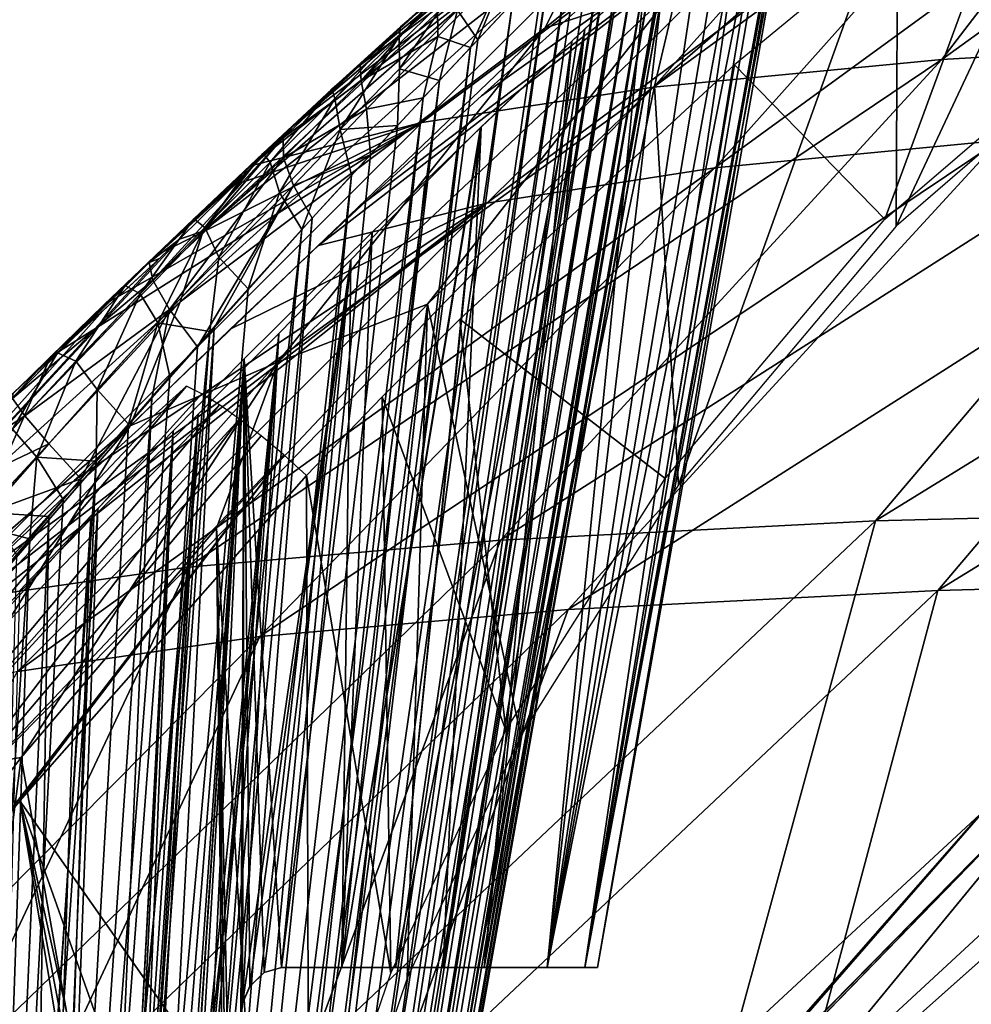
# Model space of a CAD drawing. Header units: millimetres. Extents: x -148 to 148, y -42 to 96.
# Tile 23 of 132: x -122 to -104, y 39 to 57. Entities that reach past the tile are written whole.
import ezdxf

# ---------------------------------------------------------------- set-up
doc = ezdxf.new("R2010")
doc.units = ezdxf.units.MM
doc.header["$LTSCALE"] = 127.314815
for name, color, linetype in [('126', 7, 'CONTINUOUS'), ('127', 7, 'CONTINUOUS'), ('163', 7, 'CONTINUOUS'), ('165', 7, 'CONTINUOUS'), ('169', 7, 'CONTINUOUS'), ('170', 7, 'CONTINUOUS'), ('185', 7, 'CONTINUOUS'), ('189', 7, 'CONTINUOUS'), ('190', 7, 'CONTINUOUS'), ('203', 7, 'CONTINUOUS'), ('206', 7, 'CONTINUOUS'), ('216', 7, 'CONTINUOUS'), ('218', 7, 'CONTINUOUS'), ('234', 7, 'CONTINUOUS'), ('235', 7, 'CONTINUOUS'), ('236', 7, 'CONTINUOUS'), ('237', 7, 'CONTINUOUS')]:
    doc.layers.add(name, color=color, linetype=linetype)

msp = doc.modelspace()

# ---------------------------------------------------------------- linework, layer by layer
at = {"layer": '126', "color": 7, "linetype": 'Continuous'}
for points in [[(-109.831, 35.146, -2.208), (-101.455, 43.759, -13.357), (-109.85, 35.12, -2.287), (-109.831, 35.146, -2.208)], [(-109.85, 35.12, -2.287), (-101.455, 43.759, -13.357), (-108.549, 35.119, -17.014), (-109.85, 35.12, -2.287)], [(-109.636, 35.416, -1.085), (-101.455, 43.759, -13.357), (-109.831, 35.146, -2.208), (-109.636, 35.416, -1.085)], [(-109.574, 35.501), (-101.455, 43.759, -13.357), (-109.636, 35.416, -1.085), (-109.574, 35.501)], [(-102.33, 43.759), (-101.455, 43.759, -13.357), (-109.574, 35.501), (-102.33, 43.759)], [(-101.455, 43.759, -13.357), (-98.843, 43.759, -26.485), (-108.549, 35.119, -17.014), (-101.455, 43.759, -13.357)], [(-108.549, 35.119, -17.014), (-98.843, 43.759, -26.485), (-105.278, 35.119, -31.447), (-108.549, 35.119, -17.014)], [(-98.843, 43.759, -26.485), (-94.541, 43.759, -39.16), (-105.278, 35.119, -31.447), (-98.843, 43.759, -26.485)], [(-105.278, 35.119, -31.447), (-94.541, 43.759, -39.16), (-100.097, 35.119, -45.31), (-105.278, 35.119, -31.447)]]:
    msp.add_3dface(points, dxfattribs=at)
at = {"layer": '127', "color": 7, "linetype": 'Continuous'}
for points in [[(-102.33, 43.759), (-109.85, 35.12, 2.287), (-101.45, 43.764, 13.356), (-102.33, 43.759)], [(-109.85, 35.12, 2.287), (-108.549, 35.119, 17.014), (-101.45, 43.764, 13.356), (-109.85, 35.12, 2.287)], [(-109.85, 35.12, 2.287), (-102.33, 43.759), (-109.831, 35.146, 2.208), (-109.85, 35.12, 2.287)], [(-109.831, 35.146, 2.208), (-102.33, 43.759), (-109.636, 35.416, 1.085), (-109.831, 35.146, 2.208)], [(-102.33, 43.759), (-109.574, 35.501), (-109.636, 35.416, 1.085), (-102.33, 43.759)], [(-108.549, 35.119, 17.014), (-105.278, 35.119, 31.447), (-98.839, 43.764, 26.484), (-108.549, 35.119, 17.014)], [(-101.45, 43.764, 13.356), (-108.549, 35.119, 17.014), (-98.839, 43.764, 26.484), (-101.45, 43.764, 13.356)], [(-105.278, 35.119, 31.447), (-100.097, 35.119, 45.31), (-94.537, 43.764, 39.158), (-105.278, 35.119, 31.447)], [(-98.839, 43.764, 26.484), (-105.278, 35.119, 31.447), (-94.537, 43.764, 39.158), (-98.839, 43.764, 26.484)]]:
    msp.add_3dface(points, dxfattribs=at)
at = {"layer": '163', "color": 40, "linetype": 'Continuous', "true_color": 0xfaa000}
for points in [[(-97.896, 56.945, 54.402), (-92.817, 64.927, 43.706), (-104.381, 56.57, 44.569), (-97.896, 56.945, 54.402)], [(-92.817, 64.927, 43.706), (-98.331, 64.469, 34.401), (-104.381, 56.57, 44.569), (-92.817, 64.927, 43.706)], [(-104.381, 56.57, 44.569), (-98.331, 64.469, 34.401), (-109.849, 56.048, 34.356), (-104.381, 56.57, 44.569)], [(-98.331, 64.469, 34.401), (-102.888, 63.866, 24.809), (-109.849, 56.048, 34.356), (-98.331, 64.469, 34.401)], [(-109.849, 56.048, 34.356), (-102.888, 63.866, 24.809), (-114.237, 55.377, 23.875), (-109.849, 56.048, 34.356)], [(-102.888, 63.866, 24.809), (-106.436, 63.116, 15.033), (-114.237, 55.377, 23.875), (-102.888, 63.866, 24.809)], [(-117.489, 54.558, 13.251), (-106.436, 63.116, 15.033), (-116.653, 55.335, 12.907), (-117.489, 54.558, 13.251)], [(-114.237, 55.377, 23.875), (-106.436, 63.116, 15.033), (-117.489, 54.558, 13.251), (-114.237, 55.377, 23.875)], [(-116.653, 55.335, 12.907), (-106.436, 63.116, 15.033), (-115.481, 56.415, 12.328), (-116.653, 55.335, 12.907)], [(-115.481, 56.415, 12.328), (-106.436, 63.116, 15.033), (-114.404, 57.394, 11.685), (-115.481, 56.415, 12.328)], [(-97.426, 48.034, 70.022), (-90.466, 57.175, 63.75), (-105.635, 47.82, 59.726), (-97.426, 48.034, 70.022)], [(-90.466, 57.175, 63.75), (-97.896, 56.945, 54.402), (-105.635, 47.82, 59.726), (-90.466, 57.175, 63.75)], [(-97.896, 56.945, 54.402), (-104.381, 56.57, 44.569), (-112.747, 47.457, 48.862), (-97.896, 56.945, 54.402)], [(-105.635, 47.82, 59.726), (-97.896, 56.945, 54.402), (-112.747, 47.457, 48.862), (-105.635, 47.82, 59.726)], [(-112.747, 47.457, 48.862), (-104.381, 56.57, 44.569), (-118.674, 46.944, 37.557), (-112.747, 47.457, 48.862)], [(-104.381, 56.57, 44.569), (-109.849, 56.048, 34.356), (-118.674, 46.944, 37.557), (-104.381, 56.57, 44.569)], [(-118.674, 46.944, 37.557), (-109.849, 56.048, 34.356), (-123.34, 46.279, 25.943), (-118.674, 46.944, 37.557)], [(-109.849, 56.048, 34.356), (-114.237, 55.377, 23.875), (-123.34, 46.279, 25.943), (-109.849, 56.048, 34.356)], [(-123.34, 46.279, 25.943), (-114.237, 55.377, 23.875), (-121.279, 50.936, 14.214), (-123.34, 46.279, 25.943)], [(-121.279, 50.936, 14.214), (-114.237, 55.377, 23.875), (-120.267, 51.919, 14.045), (-121.279, 50.936, 14.214)], [(-120.267, 51.919, 14.045), (-114.237, 55.377, 23.875), (-119.297, 52.85, 13.825), (-120.267, 51.919, 14.045)], [(-114.237, 55.377, 23.875), (-117.923, 54.151, 13.409), (-119.297, 52.85, 13.825), (-114.237, 55.377, 23.875)], [(-114.237, 55.377, 23.875), (-117.489, 54.558, 13.251), (-117.923, 54.151, 13.409), (-114.237, 55.377, 23.875)], [(-122.117, 50.112, 14.309), (-123.34, 46.279, 25.943), (-121.279, 50.936, 14.214), (-122.117, 50.112, 14.309)], [(-97.426, 48.034, 70.022), (-105.635, 47.82, 59.726), (-108.343, 37.91, 70.017), (-97.426, 48.034, 70.022)], [(-99.167, 38.027, 80.498), (-97.426, 48.034, 70.022), (-108.343, 37.91, 70.017), (-99.167, 38.027, 80.498)], [(-108.343, 37.91, 70.017), (-105.635, 47.82, 59.726), (-116.397, 37.663, 58.857), (-108.343, 37.91, 70.017)], [(-105.635, 47.82, 59.726), (-112.747, 47.457, 48.862), (-116.397, 37.663, 58.857), (-105.635, 47.82, 59.726)], [(-116.397, 37.663, 58.857), (-112.747, 47.457, 48.862), (-123.229, 37.286, 47.15), (-116.397, 37.663, 58.857)], [(-112.747, 47.457, 48.862), (-118.674, 46.944, 37.557), (-123.229, 37.286, 47.15), (-112.747, 47.457, 48.862)], [(-123.229, 37.286, 47.15), (-118.674, 46.944, 37.557), (-128.749, 36.776, 35.033), (-123.229, 37.286, 47.15)], [(-118.674, 46.944, 37.557), (-123.34, 46.279, 25.943), (-128.749, 36.776, 35.033), (-118.674, 46.944, 37.557)]]:
    msp.add_3dface(points, dxfattribs=at)
at = {"layer": '165', "color": 40, "linetype": 'Continuous', "true_color": 0xfaa000}
for points in [[(-111.613, 59.649, -11.66), (-116.696, 55.296, -12.926), (-115.357, 56.527, -12.26), (-111.613, 59.649, -11.66)], [(-114.145, 57.628, -11.511), (-111.613, 59.649, -11.66), (-115.357, 56.527, -12.26), (-114.145, 57.628, -11.511)]]:
    msp.add_3dface(points, dxfattribs=at)
at = {"layer": '169', "color": 40, "linetype": 'Continuous', "true_color": 0xfaa000}
for points in [[(-109.17, 61.122, 1.287), (-109.088, 61.205), (-117.465, 13.913, 0.554), (-109.17, 61.122, 1.287)], [(-117.465, 13.913, 0.554), (-109.088, 61.205), (-117.427, 13.913), (-117.465, 13.913, 0.554)], [(-109.422, 60.863, 2.592), (-109.17, 61.122, 1.287), (-117.465, 13.913, 0.554), (-109.422, 60.863, 2.592)], [(-109.862, 60.411, 3.907), (-109.422, 60.863, 2.592), (-117.578, 13.913, 1.108), (-109.862, 60.411, 3.907)], [(-117.578, 13.913, 1.108), (-109.422, 60.863, 2.592), (-117.465, 13.913, 0.554), (-117.578, 13.913, 1.108)], [(-117.771, 13.913, 1.661), (-109.862, 60.411, 3.907), (-117.578, 13.913, 1.108), (-117.771, 13.913, 1.661)], [(-110.16, 60.105, 4.567), (-109.862, 60.411, 3.907), (-117.771, 13.913, 1.661), (-110.16, 60.105, 4.567)], [(-110.512, 59.741, 5.221), (-110.16, 60.105, 4.567), (-117.771, 13.913, 1.661), (-110.512, 59.741, 5.221)], [(-118.049, 13.913, 2.212), (-110.512, 59.741, 5.221), (-117.771, 13.913, 1.661), (-118.049, 13.913, 2.212)], [(-110.921, 59.317, 5.869), (-110.512, 59.741, 5.221), (-118.049, 13.913, 2.212), (-110.921, 59.317, 5.869)], [(-111.391, 58.828, 6.507), (-110.921, 59.317, 5.869), (-118.049, 13.913, 2.212), (-111.391, 58.828, 6.507)], [(-118.418, 13.913, 2.757), (-111.391, 58.828, 6.507), (-118.049, 13.913, 2.212), (-118.418, 13.913, 2.757)], [(-111.923, 58.272, 7.128), (-111.391, 58.828, 6.507), (-118.418, 13.913, 2.757), (-111.923, 58.272, 7.128)], [(-112.519, 57.646, 7.728), (-111.923, 58.272, 7.128), (-118.418, 13.913, 2.757), (-112.519, 57.646, 7.728)], [(-118.886, 13.913, 3.29), (-112.519, 57.646, 7.728), (-118.418, 13.913, 2.757), (-118.886, 13.913, 3.29)], [(-113.18, 56.947, 8.301), (-112.519, 57.646, 7.728), (-118.886, 13.913, 3.29), (-113.18, 56.947, 8.301)], [(-113.907, 56.173, 8.841), (-113.18, 56.947, 8.301), (-118.886, 13.913, 3.29), (-113.907, 56.173, 8.841)], [(-119.461, 13.913, 3.802), (-113.907, 56.173, 8.841), (-118.886, 13.913, 3.29), (-119.461, 13.913, 3.802)], [(-114.702, 55.32, 9.343), (-113.907, 56.173, 8.841), (-119.461, 13.913, 3.802), (-114.702, 55.32, 9.343)], [(-115.573, 54.378, 9.802), (-114.702, 55.32, 9.343), (-119.461, 13.913, 3.802), (-115.573, 54.378, 9.802)], [(-120.148, 13.913, 4.279), (-115.573, 54.378, 9.802), (-119.461, 13.913, 3.802), (-120.148, 13.913, 4.279)], [(-116.515, 53.348, 10.209), (-115.573, 54.378, 9.802), (-120.148, 13.913, 4.279), (-116.515, 53.348, 10.209)], [(-117.533, 52.221, 10.555), (-116.515, 53.348, 10.209), (-120.945, 13.913, 4.707), (-117.533, 52.221, 10.555)], [(-120.945, 13.913, 4.707), (-116.515, 53.348, 10.209), (-120.148, 13.913, 4.279), (-120.945, 13.913, 4.707)], [(-118.258, 51.412, 10.749), (-117.533, 52.221, 10.555), (-120.945, 13.913, 4.707), (-118.258, 51.412, 10.749)], [(-121.849, 13.913, 5.068), (-118.258, 51.412, 10.749), (-120.945, 13.913, 4.707), (-121.849, 13.913, 5.068)], [(-119.014, 50.558, 10.908), (-118.258, 51.412, 10.749), (-121.849, 13.913, 5.068), (-119.014, 50.558, 10.908)], [(-119.803, 49.657, 11.029), (-119.014, 50.558, 10.908), (-121.849, 13.913, 5.068), (-119.803, 49.657, 11.029)], [(-120.414, 48.953, 11.093), (-119.803, 49.657, 11.029), (-121.849, 13.913, 5.068), (-120.414, 48.953, 11.093)], [(-122.842, 13.913, 5.342), (-120.414, 48.953, 11.093), (-121.849, 13.913, 5.068), (-122.842, 13.913, 5.342)], [(-121.037, 48.227, 11.132), (-120.414, 48.953, 11.093), (-122.842, 13.913, 5.342), (-121.037, 48.227, 11.132)], [(-121.67, 47.483, 11.145), (-121.037, 48.227, 11.132), (-122.842, 13.913, 5.342), (-121.67, 47.483, 11.145)], [(-123.903, 13.913, 5.514), (-121.67, 47.483, 11.145), (-122.842, 13.913, 5.342), (-123.903, 13.913, 5.514)], [(-122.312, 46.72, 11.13), (-121.67, 47.483, 11.145), (-123.903, 13.913, 5.514), (-122.312, 46.72, 11.13)]]:
    msp.add_3dface(points, dxfattribs=at)
at = {"layer": '170', "color": 40, "linetype": 'Continuous', "true_color": 0xfaa000}
for points in [[(-109.206, 61.085, -1.546), (-109.574, 60.707, -3.116), (-117.465, 13.913, -0.554), (-109.206, 61.085, -1.546)], [(-117.427, 13.913), (-109.206, 61.085, -1.546), (-117.465, 13.913, -0.554), (-117.427, 13.913)], [(-117.427, 13.913), (-109.088, 61.205), (-109.206, 61.085, -1.546), (-117.427, 13.913)], [(-109.574, 60.707, -3.116), (-110.226, 60.037, -4.697), (-117.578, 13.913, -1.108), (-109.574, 60.707, -3.116)], [(-117.465, 13.913, -0.554), (-109.574, 60.707, -3.116), (-117.578, 13.913, -1.108), (-117.465, 13.913, -0.554)], [(-117.578, 13.913, -1.108), (-110.226, 60.037, -4.697), (-117.771, 13.913, -1.661), (-117.578, 13.913, -1.108)], [(-110.226, 60.037, -4.697), (-110.668, 59.579, -5.481), (-117.771, 13.913, -1.661), (-110.226, 60.037, -4.697)], [(-117.771, 13.913, -1.661), (-110.668, 59.579, -5.481), (-118.049, 13.913, -2.212), (-117.771, 13.913, -1.661)], [(-110.668, 59.579, -5.481), (-111.195, 59.032, -6.253), (-118.049, 13.913, -2.212), (-110.668, 59.579, -5.481)], [(-111.195, 59.032, -6.253), (-111.811, 58.389, -7.005), (-118.049, 13.913, -2.212), (-111.195, 59.032, -6.253)], [(-118.049, 13.913, -2.212), (-111.811, 58.389, -7.005), (-118.418, 13.913, -2.757), (-118.049, 13.913, -2.212)], [(-111.811, 58.389, -7.005), (-112.518, 57.647, -7.727), (-118.418, 13.913, -2.757), (-111.811, 58.389, -7.005)], [(-112.518, 57.647, -7.727), (-113.319, 56.8, -8.411), (-118.418, 13.913, -2.757), (-112.518, 57.647, -7.727)], [(-113.319, 56.8, -8.411), (-114.215, 55.843, -9.046), (-118.886, 13.913, -3.29), (-113.319, 56.8, -8.411)], [(-118.418, 13.913, -2.757), (-113.319, 56.8, -8.411), (-118.886, 13.913, -3.29), (-118.418, 13.913, -2.757)], [(-118.886, 13.913, -3.29), (-114.215, 55.843, -9.046), (-119.461, 13.913, -3.802), (-118.886, 13.913, -3.29)], [(-114.215, 55.843, -9.046), (-115.214, 54.767, -9.623), (-119.461, 13.913, -3.802), (-114.215, 55.843, -9.046)], [(-115.214, 54.767, -9.623), (-116.32, 53.562, -10.131), (-119.461, 13.913, -3.802), (-115.214, 54.767, -9.623)], [(-119.461, 13.913, -3.802), (-116.32, 53.562, -10.131), (-120.148, 13.913, -4.279), (-119.461, 13.913, -3.802)], [(-116.32, 53.562, -10.131), (-118.178, 51.481, -10.726), (-120.148, 13.913, -4.279), (-116.32, 53.562, -10.131)], [(-120.148, 13.913, -4.279), (-118.178, 51.481, -10.726), (-120.945, 13.913, -4.707), (-120.148, 13.913, -4.279)], [(-118.178, 51.481, -10.726), (-118.494, 51.126, -10.8), (-120.945, 13.913, -4.707), (-118.178, 51.481, -10.726)], [(-118.494, 51.126, -10.8), (-119.361, 50.149, -10.964), (-120.945, 13.913, -4.707), (-118.494, 51.126, -10.8)], [(-120.945, 13.913, -4.707), (-119.361, 50.149, -10.964), (-121.849, 13.913, -5.068), (-120.945, 13.913, -4.707)], [(-119.361, 50.149, -10.964), (-120.702, 48.618, -11.114), (-121.849, 13.913, -5.068), (-119.361, 50.149, -10.964)], [(-120.702, 48.618, -11.114), (-121.311, 47.907, -11.141), (-121.849, 13.913, -5.068), (-120.702, 48.618, -11.114)], [(-121.849, 13.913, -5.068), (-121.311, 47.907, -11.141), (-122.842, 13.913, -5.342), (-121.849, 13.913, -5.068)], [(-121.311, 47.907, -11.141), (-121.927, 47.178, -11.142), (-122.842, 13.913, -5.342), (-121.311, 47.907, -11.141)]]:
    msp.add_3dface(points, dxfattribs=at)
at = {"layer": '185', "color": 40, "linetype": 'Continuous', "true_color": 0xfaa000}
for points in [[(-108.686, 54.518, 33.797), (-97.369, 62.765, 33.964), (-103.296, 55.039, 43.868), (-108.686, 54.518, 33.797)], [(-101.857, 62.168, 24.536), (-97.369, 62.765, 33.964), (-108.686, 54.518, 33.797), (-101.857, 62.168, 24.536)], [(-105.356, 61.428, 14.934), (-101.857, 62.168, 24.536), (-113.008, 53.851, 23.47), (-105.356, 61.428, 14.934)], [(-113.008, 53.851, 23.47), (-101.857, 62.168, 24.536), (-108.686, 54.518, 33.797), (-113.008, 53.851, 23.47)], [(-116.197, 53.043, 13.056), (-105.356, 61.428, 14.934), (-113.008, 53.851, 23.47), (-116.197, 53.043, 13.056)], [(-115.3, 53.878, 12.686), (-105.356, 61.428, 14.934), (-116.197, 53.043, 13.056), (-115.3, 53.878, 12.686)], [(-113.106, 55.885, 11.488), (-105.356, 61.428, 14.934), (-115.3, 53.878, 12.686), (-113.106, 55.885, 11.488)], [(-111.277, 57.525, 10.074), (-105.356, 61.428, 14.934), (-113.106, 55.885, 11.488), (-111.277, 57.525, 10.074)], [(-104.455, 46.504, 58.781), (-89.571, 55.65, 62.803), (-96.357, 46.724, 68.946), (-104.455, 46.504, 58.781)], [(-96.901, 55.416, 53.572), (-89.571, 55.65, 62.803), (-104.455, 46.504, 58.781), (-96.901, 55.416, 53.572)], [(-111.468, 46.139, 48.062), (-96.901, 55.416, 53.572), (-104.455, 46.504, 58.781), (-111.468, 46.139, 48.062)], [(-103.296, 55.039, 43.868), (-96.901, 55.416, 53.572), (-111.468, 46.139, 48.062), (-103.296, 55.039, 43.868)], [(-117.309, 45.627, 36.916), (-103.296, 55.039, 43.868), (-111.468, 46.139, 48.062), (-117.309, 45.627, 36.916)], [(-108.686, 54.518, 33.797), (-103.296, 55.039, 43.868), (-117.309, 45.627, 36.916), (-108.686, 54.518, 33.797)], [(-113.008, 53.851, 23.47), (-108.686, 54.518, 33.797), (-121.903, 44.965, 25.476), (-113.008, 53.851, 23.47)], [(-121.903, 44.965, 25.476), (-108.686, 54.518, 33.797), (-117.309, 45.627, 36.916), (-121.903, 44.965, 25.476)], [(-125.174, 44.158, 13.937), (-113.008, 53.851, 23.47), (-121.903, 44.965, 25.476), (-125.174, 44.158, 13.937)], [(-124.014, 45.369, 14.08), (-113.008, 53.851, 23.47), (-125.174, 44.158, 13.937), (-124.014, 45.369, 14.08)], [(-120.827, 48.592, 14.093), (-113.008, 53.851, 23.47), (-124.014, 45.369, 14.08), (-120.827, 48.592, 14.093)], [(-117.876, 51.458, 13.59), (-113.008, 53.851, 23.47), (-120.827, 48.592, 14.093), (-117.876, 51.458, 13.59)], [(-116.197, 53.043, 13.056), (-113.008, 53.851, 23.47), (-117.876, 51.458, 13.59), (-116.197, 53.043, 13.056)], [(-107.036, 36.845, 68.926), (-96.357, 46.724, 68.946), (-97.99, 36.967, 79.263), (-107.036, 36.845, 68.926)], [(-104.455, 46.504, 58.781), (-96.357, 46.724, 68.946), (-107.036, 36.845, 68.926), (-104.455, 46.504, 58.781)], [(-114.974, 36.596, 57.927), (-104.455, 46.504, 58.781), (-107.036, 36.845, 68.926), (-114.974, 36.596, 57.927)], [(-111.468, 46.139, 48.062), (-104.455, 46.504, 58.781), (-114.974, 36.596, 57.927), (-111.468, 46.139, 48.062)], [(-121.706, 36.218, 46.396), (-111.468, 46.139, 48.062), (-114.974, 36.596, 57.927), (-121.706, 36.218, 46.396)], [(-117.309, 45.627, 36.916), (-111.468, 46.139, 48.062), (-121.706, 36.218, 46.396), (-117.309, 45.627, 36.916)], [(-127.143, 35.711, 34.472), (-117.309, 45.627, 36.916), (-121.706, 36.218, 46.396), (-127.143, 35.711, 34.472)], [(-121.903, 44.965, 25.476), (-117.309, 45.627, 36.916), (-127.143, 35.711, 34.472), (-121.903, 44.965, 25.476)]]:
    msp.add_3dface(points, dxfattribs=at)
at = {"layer": '189', "color": 40, "linetype": 'Continuous', "true_color": 0xfaa000}
for points in [[(-110.911, 39.353), (-107.221, 60.765, 1.571), (-111.149, 39.353, 2.239), (-110.911, 39.353)], [(-107.221, 60.765, 1.571), (-107.54, 60.476, 3.171), (-111.149, 39.353, 2.239), (-107.221, 60.765, 1.571)], [(-107.119, 60.858), (-107.221, 60.765, 1.571), (-110.911, 39.353), (-107.119, 60.858)], [(-107.54, 60.476, 3.171), (-108.092, 59.974, 4.768), (-111.149, 39.353, 2.239), (-107.54, 60.476, 3.171)], [(-111.149, 39.353, 2.239), (-108.092, 59.974, 4.768), (-111.864, 39.353, 4.417), (-111.149, 39.353, 2.239)], [(-108.092, 59.974, 4.768), (-108.901, 59.234, 6.351), (-111.864, 39.353, 4.417), (-108.092, 59.974, 4.768)], [(-108.901, 59.234, 6.351), (-109.996, 58.225, 7.894), (-111.864, 39.353, 4.417), (-108.901, 59.234, 6.351)], [(-111.864, 39.353, 4.417), (-109.996, 58.225, 7.894), (-113.059, 39.353, 6.472), (-111.864, 39.353, 4.417)], [(-109.996, 58.225, 7.894), (-111.396, 56.919, 9.347), (-113.059, 39.353, 6.472), (-109.996, 58.225, 7.894)], [(-113.059, 39.353, 6.472), (-111.396, 56.919, 9.347), (-113.838, 39.353, 7.433), (-113.059, 39.353, 6.472)], [(-111.396, 56.919, 9.347), (-113.116, 55.291, 10.654), (-113.838, 39.353, 7.433), (-111.396, 56.919, 9.347)], [(-113.116, 55.291, 10.654), (-115.18, 53.299, 11.758), (-115.759, 39.353, 9.173), (-113.116, 55.291, 10.654)], [(-114.738, 39.353, 8.337), (-113.116, 55.291, 10.654), (-115.759, 39.353, 9.173), (-114.738, 39.353, 8.337)], [(-113.838, 39.353, 7.433), (-113.116, 55.291, 10.654), (-114.738, 39.353, 8.337), (-113.838, 39.353, 7.433)], [(-115.18, 53.299, 11.758), (-117.605, 50.898, 12.583), (-116.899, 39.353, 9.93), (-115.18, 53.299, 11.758)], [(-115.759, 39.353, 9.173), (-115.18, 53.299, 11.758), (-116.899, 39.353, 9.93), (-115.759, 39.353, 9.173)], [(-118.955, 49.53, 12.861), (-120.163, 19.259, 7.611), (-117.605, 50.898, 12.583), (-118.955, 49.53, 12.861)], [(-120.163, 19.259, 7.611), (-119.819, 19.353, 7.48), (-117.605, 50.898, 12.583), (-120.163, 19.259, 7.611)], [(-117.605, 50.898, 12.583), (-119.819, 19.353, 7.48), (-119.085, 28.331, 8.885), (-117.605, 50.898, 12.583)], [(-119.058, 28.671, 8.939), (-117.605, 50.898, 12.583), (-119.085, 28.331, 8.885), (-119.058, 28.671, 8.939)], [(-118.92, 28.992, 8.937), (-117.605, 50.898, 12.583), (-119.058, 28.671, 8.939), (-118.92, 28.992, 8.937)], [(-118.641, 29.259, 8.855), (-117.605, 50.898, 12.583), (-118.92, 28.992, 8.937), (-118.641, 29.259, 8.855)], [(-117.668, 38.331, 10.154), (-117.605, 50.898, 12.583), (-118.641, 29.259, 8.855), (-117.668, 38.331, 10.154)], [(-117.638, 38.672, 10.206), (-117.605, 50.898, 12.583), (-117.668, 38.331, 10.154), (-117.638, 38.672, 10.206)], [(-117.5, 38.994, 10.197), (-117.605, 50.898, 12.583), (-117.638, 38.672, 10.206), (-117.5, 38.994, 10.197)], [(-117.228, 39.258, 10.101), (-117.605, 50.898, 12.583), (-117.5, 38.994, 10.197), (-117.228, 39.258, 10.101)], [(-116.899, 39.353, 9.93), (-117.605, 50.898, 12.583), (-117.228, 39.258, 10.101), (-116.899, 39.353, 9.93)], [(-120.384, 48.055, 13.029), (-121.67, 13.566, 7.075), (-118.955, 49.53, 12.861), (-120.384, 48.055, 13.029)], [(-121.67, 13.566, 7.075), (-120.607, 18.331, 7.609), (-118.955, 49.53, 12.861), (-121.67, 13.566, 7.075)], [(-120.607, 18.331, 7.609), (-120.584, 18.67, 7.664), (-118.955, 49.53, 12.861), (-120.607, 18.331, 7.609)], [(-120.584, 18.67, 7.664), (-120.447, 18.992, 7.673), (-118.955, 49.53, 12.861), (-120.584, 18.67, 7.664)], [(-120.447, 18.992, 7.673), (-120.163, 19.259, 7.611), (-118.955, 49.53, 12.861), (-120.447, 18.992, 7.673)], [(-121.866, 46.494, 13.074), (-122.763, 13.566, 7.336), (-120.384, 48.055, 13.029), (-121.866, 46.494, 13.074)], [(-122.763, 13.566, 7.336), (-121.67, 13.566, 7.075), (-120.384, 48.055, 13.029), (-122.763, 13.566, 7.336)]]:
    msp.add_3dface(points, dxfattribs=at)
at = {"layer": '190', "color": 40, "linetype": 'Continuous', "true_color": 0xfaa000}
for points in [[(-107.119, 60.858), (-111.149, 39.353, -2.239), (-107.259, 60.731, -1.839), (-107.119, 60.858)], [(-107.119, 60.858), (-110.911, 39.353), (-111.149, 39.353, -2.239), (-107.119, 60.858)], [(-107.259, 60.731, -1.839), (-111.149, 39.353, -2.239), (-107.698, 60.333, -3.706), (-107.259, 60.731, -1.839)], [(-111.149, 39.353, -2.239), (-111.864, 39.353, -4.417), (-107.698, 60.333, -3.706), (-111.149, 39.353, -2.239)], [(-107.698, 60.333, -3.706), (-111.864, 39.353, -4.417), (-108.465, 59.634, -5.567), (-107.698, 60.333, -3.706)], [(-108.465, 59.634, -5.567), (-111.864, 39.353, -4.417), (-109.601, 58.59, -7.392), (-108.465, 59.634, -5.567)], [(-111.864, 39.353, -4.417), (-113.059, 39.353, -6.472), (-109.601, 58.59, -7.392), (-111.864, 39.353, -4.417)], [(-109.601, 58.59, -7.392), (-113.059, 39.353, -6.472), (-111.148, 57.152, -9.12), (-109.601, 58.59, -7.392)], [(-113.838, 39.353, -7.433), (-114.738, 39.353, -8.337), (-111.148, 57.152, -9.12), (-113.838, 39.353, -7.433)], [(-111.148, 57.152, -9.12), (-114.738, 39.353, -8.337), (-113.127, 55.281, -10.661), (-111.148, 57.152, -9.12)], [(-113.059, 39.353, -6.472), (-113.838, 39.353, -7.433), (-111.148, 57.152, -9.12), (-113.059, 39.353, -6.472)], [(-113.127, 55.281, -10.661), (-115.759, 39.353, -9.173), (-114.185, 54.224, -11.27), (-113.127, 55.281, -10.661)], [(-114.738, 39.353, -8.337), (-115.759, 39.353, -9.173), (-113.127, 55.281, -10.661), (-114.738, 39.353, -8.337)], [(-114.185, 54.224, -11.27), (-115.759, 39.353, -9.173), (-115.586, 52.771, -11.901), (-114.185, 54.224, -11.27)], [(-117.5, 38.993, -10.197), (-117.639, 38.671, -10.206), (-115.586, 52.771, -11.901), (-117.5, 38.993, -10.197)], [(-115.586, 52.771, -11.901), (-117.639, 38.671, -10.206), (-116.948, 51.374, -12.368), (-115.586, 52.771, -11.901)], [(-117.228, 39.258, -10.101), (-117.5, 38.993, -10.197), (-115.586, 52.771, -11.901), (-117.228, 39.258, -10.101)], [(-116.899, 39.353, -9.93), (-117.228, 39.258, -10.101), (-115.586, 52.771, -11.901), (-116.899, 39.353, -9.93)], [(-115.759, 39.353, -9.173), (-116.899, 39.353, -9.93), (-115.586, 52.771, -11.901), (-115.759, 39.353, -9.173)], [(-119.058, 28.671, -8.939), (-120.163, 19.259, -7.611), (-116.948, 51.374, -12.368), (-119.058, 28.671, -8.939)], [(-116.948, 51.374, -12.368), (-120.163, 19.259, -7.611), (-118.483, 49.844, -12.746), (-116.948, 51.374, -12.368)], [(-118.92, 28.993, -8.937), (-119.058, 28.671, -8.939), (-116.948, 51.374, -12.368), (-118.92, 28.993, -8.937)], [(-118.641, 29.259, -8.855), (-118.92, 28.993, -8.937), (-116.948, 51.374, -12.368), (-118.641, 29.259, -8.855)], [(-117.639, 38.671, -10.206), (-118.641, 29.259, -8.855), (-116.948, 51.374, -12.368), (-117.639, 38.671, -10.206)], [(-120.512, 47.853, -13.026), (-118.483, 49.844, -12.746), (-121.67, 13.566, -7.075), (-120.512, 47.853, -13.026)], [(-118.483, 49.844, -12.746), (-120.584, 18.671, -7.664), (-121.67, 13.566, -7.075), (-118.483, 49.844, -12.746)], [(-120.447, 18.992, -7.673), (-120.584, 18.671, -7.664), (-118.483, 49.844, -12.746), (-120.447, 18.992, -7.673)], [(-120.163, 19.259, -7.611), (-120.447, 18.992, -7.673), (-118.483, 49.844, -12.746), (-120.163, 19.259, -7.611)], [(-122.406, 45.916, -13.058), (-120.512, 47.853, -13.026), (-122.763, 13.566, -7.336), (-122.406, 45.916, -13.058)], [(-122.763, 13.566, -7.336), (-120.512, 47.853, -13.026), (-121.67, 13.566, -7.075), (-122.763, 13.566, -7.336)], [(-117.668, 38.331, -10.154), (-118.641, 29.259, -8.855), (-117.639, 38.671, -10.206), (-117.668, 38.331, -10.154)]]:
    msp.add_3dface(points, dxfattribs=at)
at = {"layer": '203', "color": 40, "linetype": 'Continuous', "true_color": 0xfaa000}
for points in [[(-105.249, 53.41, -15.372), (-100.303, 63.945, -12.774), (-99.81, 58.118, -13.733), (-105.249, 53.41, -15.372)], [(-105.217, 60.079, -14.188), (-100.303, 63.945, -12.774), (-105.249, 53.41, -15.372), (-105.217, 60.079, -14.188)], [(-109.827, 56.07, -15.59), (-105.217, 60.079, -14.188), (-109.375, 48.505, -16.859), (-109.827, 56.07, -15.59)], [(-109.375, 48.505, -16.859), (-105.217, 60.079, -14.188), (-105.249, 53.41, -15.372), (-109.375, 48.505, -16.859)], [(-114.132, 51.935, -16.97), (-109.827, 56.07, -15.59), (-112.36, 43.75, -18.147), (-114.132, 51.935, -16.97)], [(-112.36, 43.75, -18.147), (-109.827, 56.07, -15.59), (-109.375, 48.505, -16.859), (-112.36, 43.75, -18.147)], [(-118.134, 47.686, -18.317), (-114.132, 51.935, -16.97), (-117.09, 29.933, -21.285), (-118.134, 47.686, -18.317)], [(-117.09, 29.933, -21.285), (-114.132, 51.935, -16.97), (-116.054, 34.6, -20.311), (-117.09, 29.933, -21.285)], [(-116.054, 34.6, -20.311), (-114.132, 51.935, -16.97), (-114.515, 39.151, -19.28), (-116.054, 34.6, -20.311)], [(-114.515, 39.151, -19.28), (-114.132, 51.935, -16.97), (-112.36, 43.75, -18.147), (-114.515, 39.151, -19.28)], [(-121.835, 43.337, -19.623), (-118.134, 47.686, -18.317), (-117.851, 20.985, -22.97), (-121.835, 43.337, -19.623)], [(-117.638, 24.948, -22.242), (-118.134, 47.686, -18.317), (-117.09, 29.933, -21.285), (-117.638, 24.948, -22.242)], [(-117.745, 22.97, -22.605), (-118.134, 47.686, -18.317), (-117.638, 24.948, -22.242), (-117.745, 22.97, -22.605)], [(-117.851, 20.985, -22.97), (-118.134, 47.686, -18.317), (-117.745, 22.97, -22.605), (-117.851, 20.985, -22.97)], [(-125.228, 38.916, -20.879), (-121.835, 43.337, -19.623), (-125.158, 17.488, -24.611), (-125.228, 38.916, -20.879)], [(-125.158, 17.488, -24.611), (-121.835, 43.337, -19.623), (-117.851, 20.985, -22.97), (-125.158, 17.488, -24.611)]]:
    msp.add_3dface(points, dxfattribs=at)
at = {"layer": '206', "color": 40, "linetype": 'Continuous', "true_color": 0xfaa000}
for points in [[(-102.679, 61.111, -11.574), (-108.314, 56.47, -13.238), (-105.462, 53.542, -13.328), (-102.679, 61.111, -11.574)], [(-99.992, 58.241, -11.685), (-102.679, 61.111, -11.574), (-105.462, 53.542, -13.328), (-99.992, 58.241, -11.685)], [(-108.314, 56.47, -13.238), (-113.516, 51.649, -14.874), (-109.629, 48.627, -14.822), (-108.314, 56.47, -13.238)], [(-105.462, 53.542, -13.328), (-108.314, 56.47, -13.238), (-109.629, 48.627, -14.822), (-105.462, 53.542, -13.328)], [(-113.516, 51.649, -14.874), (-114.99, 50.173, -15.356), (-112.647, 43.855, -16.119), (-113.516, 51.649, -14.874)], [(-109.629, 48.627, -14.822), (-113.516, 51.649, -14.874), (-112.647, 43.855, -16.119), (-109.629, 48.627, -14.822)], [(-114.99, 50.173, -15.356), (-116.427, 48.682, -15.834), (-114.826, 39.243, -17.258), (-114.99, 50.173, -15.356)], [(-112.647, 43.855, -16.119), (-114.99, 50.173, -15.356), (-114.826, 39.243, -17.258), (-112.647, 43.855, -16.119)], [(-116.427, 48.682, -15.834), (-121.861, 42.511, -17.721), (-116.383, 34.684, -18.293), (-116.427, 48.682, -15.834)], [(-114.826, 39.243, -17.258), (-116.427, 48.682, -15.834), (-116.383, 34.684, -18.293), (-114.826, 39.243, -17.258)], [(-121.861, 42.511, -17.721), (-123.021, 41.067, -18.141), (-118.247, 20.588, -21.046), (-121.861, 42.511, -17.721)], [(-118.121, 22.816, -20.636), (-121.861, 42.511, -17.721), (-118.247, 20.588, -21.046), (-118.121, 22.816, -20.636)], [(-117.995, 25.036, -20.227), (-121.861, 42.511, -17.721), (-118.121, 22.816, -20.636), (-117.995, 25.036, -20.227)], [(-117.434, 30.015, -19.269), (-121.861, 42.511, -17.721), (-117.995, 25.036, -20.227), (-117.434, 30.015, -19.269)], [(-116.383, 34.684, -18.293), (-121.861, 42.511, -17.721), (-117.434, 30.015, -19.269), (-116.383, 34.684, -18.293)], [(-118.247, 20.588, -21.046), (-123.021, 41.067, -18.141), (-125.476, 17.121, -22.67), (-118.247, 20.588, -21.046)]]:
    msp.add_3dface(points, dxfattribs=at)
at = {"layer": '216', "color": 40, "linetype": 'Continuous', "true_color": 0xfaa000}
for points in [[(-118.698, 50.374, -14.091), (-120.904, 48.386, -14.29), (-125.858, 42.814, -16.039), (-118.698, 50.374, -14.091)], [(-125.325, 42.593, -16.902), (-118.698, 50.374, -14.091), (-125.858, 42.814, -16.039), (-125.325, 42.593, -16.902)], [(-118.413, 50.232, -14.579), (-118.698, 50.374, -14.091), (-125.325, 42.593, -16.902), (-118.413, 50.232, -14.579)], [(-118.075, 50.023, -15.005), (-118.413, 50.232, -14.579), (-125.325, 42.593, -16.902), (-118.075, 50.023, -15.005)], [(-124.635, 42.205, -17.573), (-118.075, 50.023, -15.005), (-125.325, 42.593, -16.902), (-124.635, 42.205, -17.573)], [(-117.694, 49.754, -15.353), (-118.075, 50.023, -15.005), (-124.635, 42.205, -17.573), (-117.694, 49.754, -15.353)], [(-123.846, 41.682, -17.998), (-117.694, 49.754, -15.353), (-124.635, 42.205, -17.573), (-123.846, 41.682, -17.998)], [(-117.283, 49.433, -15.613), (-117.694, 49.754, -15.353), (-123.846, 41.682, -17.998), (-117.283, 49.433, -15.613)], [(-116.856, 49.072, -15.775), (-117.283, 49.433, -15.613), (-123.846, 41.682, -17.998), (-116.856, 49.072, -15.775)], [(-123.021, 41.067, -18.141), (-116.856, 49.072, -15.775), (-123.846, 41.682, -17.998), (-123.021, 41.067, -18.141)], [(-123.021, 41.067, -18.141), (-121.861, 42.511, -17.721), (-116.856, 49.072, -15.775), (-123.021, 41.067, -18.141)], [(-121.861, 42.511, -17.721), (-116.427, 48.682, -15.834), (-116.856, 49.072, -15.775), (-121.861, 42.511, -17.721)], [(-120.904, 48.386, -14.29), (-122.975, 46.436, -14.146), (-125.858, 42.814, -16.039), (-120.904, 48.386, -14.29)]]:
    msp.add_3dface(points, dxfattribs=at)
at = {"layer": '218', "color": 40, "linetype": 'Continuous', "true_color": 0xfaa000}
for points in [[(-111.909, 57.168, -15.03), (-110.913, 59.136, -13.769), (-103.441, 63.994, -12.631), (-111.909, 57.168, -15.03)], [(-111.909, 57.168, -15.03), (-103.441, 63.994, -12.631), (-109.372, 58, -15.012), (-111.909, 57.168, -15.03)], [(-118.385, 53.316, -14.663), (-110.439, 60.261, -12.534), (-110.913, 59.136, -13.769), (-118.385, 53.316, -14.663)], [(-118.385, 53.316, -14.663), (-111.613, 59.649, -11.66), (-110.439, 60.261, -12.534), (-118.385, 53.316, -14.663)], [(-105.217, 60.079, -14.188), (-109.827, 56.07, -15.59), (-109.372, 58, -15.012), (-105.217, 60.079, -14.188)], [(-116.696, 55.296, -12.926), (-111.613, 59.649, -11.66), (-118.385, 53.316, -14.663), (-116.696, 55.296, -12.926)], [(-118.82, 51.976, -16.044), (-110.913, 59.136, -13.769), (-111.909, 57.168, -15.03), (-118.82, 51.976, -16.044)], [(-118.82, 51.976, -16.044), (-118.385, 53.316, -14.663), (-110.913, 59.136, -13.769), (-118.82, 51.976, -16.044)], [(-116.971, 50.83, -17.4), (-111.909, 57.168, -15.03), (-109.372, 58, -15.012), (-116.971, 50.83, -17.4)], [(-114.132, 51.935, -16.97), (-116.971, 50.83, -17.4), (-109.372, 58, -15.012), (-114.132, 51.935, -16.97)], [(-109.827, 56.07, -15.59), (-114.132, 51.935, -16.97), (-109.372, 58, -15.012), (-109.827, 56.07, -15.59)], [(-119.769, 49.626, -17.452), (-118.82, 51.976, -16.044), (-111.909, 57.168, -15.03), (-119.769, 49.626, -17.452)], [(-119.769, 49.626, -17.452), (-111.909, 57.168, -15.03), (-116.971, 50.83, -17.4), (-119.769, 49.626, -17.452)], [(-116.696, 55.296, -12.926), (-118.385, 53.316, -14.663), (-117.652, 54.33, -13.635), (-116.696, 55.296, -12.926)], [(-117.652, 54.33, -13.635), (-118.385, 53.316, -14.663), (-118.832, 53.164, -14.147), (-117.652, 54.33, -13.635)], [(-118.385, 53.316, -14.663), (-125.748, 45.696, -16.765), (-118.832, 53.164, -14.147), (-118.385, 53.316, -14.663)], [(-125.748, 45.696, -16.765), (-118.385, 53.316, -14.663), (-118.82, 51.976, -16.044), (-125.748, 45.696, -16.765)], [(-118.832, 53.164, -14.147), (-125.748, 45.696, -16.765), (-119.213, 52.801, -14.248), (-118.832, 53.164, -14.147)], [(-119.213, 52.801, -14.248), (-125.748, 45.696, -16.765), (-120.287, 51.805, -14.398), (-119.213, 52.801, -14.248)], [(-126.102, 44.126, -18.292), (-118.82, 51.976, -16.044), (-119.769, 49.626, -17.452), (-126.102, 44.126, -18.292)], [(-126.102, 44.126, -18.292), (-125.748, 45.696, -16.765), (-118.82, 51.976, -16.044), (-126.102, 44.126, -18.292)], [(-114.132, 51.935, -16.97), (-118.134, 47.686, -18.317), (-116.971, 50.83, -17.4), (-114.132, 51.935, -16.97)], [(-125.748, 45.696, -16.765), (-121.992, 50.235, -14.297), (-120.287, 51.805, -14.398), (-125.748, 45.696, -16.765)], [(-123.911, 43.007, -19.77), (-119.769, 49.626, -17.452), (-116.971, 50.83, -17.4), (-123.911, 43.007, -19.77)], [(-121.835, 43.337, -19.623), (-123.911, 43.007, -19.77), (-116.971, 50.83, -17.4), (-121.835, 43.337, -19.623)], [(-118.134, 47.686, -18.317), (-121.835, 43.337, -19.623), (-116.971, 50.83, -17.4), (-118.134, 47.686, -18.317)], [(-126.924, 41.369, -19.839), (-126.102, 44.126, -18.292), (-119.769, 49.626, -17.452), (-126.924, 41.369, -19.839)], [(-126.924, 41.369, -19.839), (-119.769, 49.626, -17.452), (-123.911, 43.007, -19.77), (-126.924, 41.369, -19.839)], [(-121.835, 43.337, -19.623), (-125.228, 38.916, -20.879), (-123.911, 43.007, -19.77), (-121.835, 43.337, -19.623)]]:
    msp.add_3dface(points, dxfattribs=at)
at = {"layer": '234', "color": 40, "linetype": 'Continuous', "true_color": 0xfaa000}
for points in [[(-113.18, 56.947, 8.301), (-113.565, 57.506, 9.1), (-112.511, 58.553, 8.259), (-113.18, 56.947, 8.301)], [(-112.519, 57.646, 7.728), (-113.18, 56.947, 8.301), (-112.511, 58.553, 8.259), (-112.519, 57.646, 7.728)], [(-114.67, 57.007, 10.627), (-113.352, 58.341, 10.931), (-113.474, 58.137, 9.907), (-114.67, 57.007, 10.627)], [(-114.641, 57.195, 11.658), (-113.352, 58.341, 10.931), (-114.67, 57.007, 10.627), (-114.641, 57.195, 11.658)], [(-113.424, 58.277, 10.987), (-113.352, 58.341, 10.931), (-114.641, 57.195, 11.658), (-113.424, 58.277, 10.987)], [(-114.404, 57.394, 11.685), (-113.424, 58.277, 10.987), (-114.641, 57.195, 11.658), (-114.404, 57.394, 11.685)], [(-114.67, 57.007, 10.627), (-113.474, 58.137, 9.907), (-114.663, 56.399, 9.799), (-114.67, 57.007, 10.627)], [(-114.663, 56.399, 9.799), (-113.474, 58.137, 9.907), (-113.565, 57.506, 9.1), (-114.663, 56.399, 9.799)], [(-115.481, 56.415, 12.328), (-114.404, 57.394, 11.685), (-114.641, 57.195, 11.658), (-115.481, 56.415, 12.328)], [(-113.907, 56.173, 8.841), (-114.663, 56.399, 9.799), (-113.565, 57.506, 9.1), (-113.907, 56.173, 8.841)], [(-113.18, 56.947, 8.301), (-113.907, 56.173, 8.841), (-113.565, 57.506, 9.1), (-113.18, 56.947, 8.301)], [(-115.946, 56.009, 12.233), (-114.641, 57.195, 11.658), (-115.888, 55.833, 11.204), (-115.946, 56.009, 12.233)], [(-115.481, 56.415, 12.328), (-114.641, 57.195, 11.658), (-115.946, 56.009, 12.233), (-115.481, 56.415, 12.328)], [(-115.888, 55.833, 11.204), (-114.641, 57.195, 11.658), (-114.67, 57.007, 10.627), (-115.888, 55.833, 11.204)], [(-115.888, 55.833, 11.204), (-114.67, 57.007, 10.627), (-115.79, 55.243, 10.368), (-115.888, 55.833, 11.204)], [(-115.79, 55.243, 10.368), (-114.67, 57.007, 10.627), (-114.663, 56.399, 9.799), (-115.79, 55.243, 10.368)], [(-116.653, 55.335, 12.907), (-115.481, 56.415, 12.328), (-115.946, 56.009, 12.233), (-116.653, 55.335, 12.907)], [(-114.702, 55.32, 9.343), (-115.79, 55.243, 10.368), (-114.663, 56.399, 9.799), (-114.702, 55.32, 9.343)], [(-113.907, 56.173, 8.841), (-114.702, 55.32, 9.343), (-114.663, 56.399, 9.799), (-113.907, 56.173, 8.841)], [(-117.257, 54.792, 12.67), (-115.946, 56.009, 12.233), (-117.118, 54.623, 11.65), (-117.257, 54.792, 12.67)], [(-116.653, 55.335, 12.907), (-115.946, 56.009, 12.233), (-117.257, 54.792, 12.67), (-116.653, 55.335, 12.907)], [(-117.118, 54.623, 11.65), (-115.946, 56.009, 12.233), (-115.888, 55.833, 11.204), (-117.118, 54.623, 11.65)], [(-117.118, 54.623, 11.65), (-115.888, 55.833, 11.204), (-116.935, 54.05, 10.818), (-117.118, 54.623, 11.65)], [(-116.935, 54.05, 10.818), (-115.888, 55.833, 11.204), (-115.79, 55.243, 10.368), (-116.935, 54.05, 10.818)], [(-117.489, 54.558, 13.251), (-116.653, 55.335, 12.907), (-117.257, 54.792, 12.67), (-117.489, 54.558, 13.251)], [(-114.702, 55.32, 9.343), (-115.573, 54.378, 9.802), (-115.79, 55.243, 10.368), (-114.702, 55.32, 9.343)], [(-116.515, 53.348, 10.209), (-116.935, 54.05, 10.818), (-115.79, 55.243, 10.368), (-116.515, 53.348, 10.209)], [(-115.573, 54.378, 9.802), (-116.515, 53.348, 10.209), (-115.79, 55.243, 10.368), (-115.573, 54.378, 9.802)], [(-118.565, 53.549, 12.983), (-117.257, 54.792, 12.67), (-118.351, 53.386, 11.978), (-118.565, 53.549, 12.983)], [(-117.489, 54.558, 13.251), (-117.257, 54.792, 12.67), (-118.565, 53.549, 12.983), (-117.489, 54.558, 13.251)], [(-118.351, 53.386, 11.978), (-117.257, 54.792, 12.67), (-117.118, 54.623, 11.65), (-118.351, 53.386, 11.978)], [(-117.923, 54.151, 13.409), (-117.489, 54.558, 13.251), (-118.565, 53.549, 12.983), (-117.923, 54.151, 13.409)], [(-118.351, 53.386, 11.978), (-117.118, 54.623, 11.65), (-118.089, 52.826, 11.157), (-118.351, 53.386, 11.978)], [(-118.089, 52.826, 11.157), (-117.118, 54.623, 11.65), (-116.935, 54.05, 10.818), (-118.089, 52.826, 11.157)], [(-119.297, 52.85, 13.825), (-117.923, 54.151, 13.409), (-118.565, 53.549, 12.983), (-119.297, 52.85, 13.825)], [(-117.533, 52.221, 10.555), (-118.089, 52.826, 11.157), (-116.935, 54.05, 10.818), (-117.533, 52.221, 10.555)], [(-116.515, 53.348, 10.209), (-117.533, 52.221, 10.555), (-116.935, 54.05, 10.818), (-116.515, 53.348, 10.209)], [(-119.863, 52.288, 13.183), (-118.565, 53.549, 12.983), (-119.579, 52.127, 12.197), (-119.863, 52.288, 13.183)], [(-119.297, 52.85, 13.825), (-118.565, 53.549, 12.983), (-119.863, 52.288, 13.183), (-119.297, 52.85, 13.825)], [(-119.579, 52.127, 12.197), (-118.565, 53.549, 12.983), (-118.351, 53.386, 11.978), (-119.579, 52.127, 12.197)], [(-119.579, 52.127, 12.197), (-118.351, 53.386, 11.978), (-119.245, 51.579, 11.395), (-119.579, 52.127, 12.197)], [(-119.245, 51.579, 11.395), (-118.351, 53.386, 11.978), (-118.089, 52.826, 11.157), (-119.245, 51.579, 11.395)], [(-120.267, 51.919, 14.045), (-119.297, 52.85, 13.825), (-119.863, 52.288, 13.183), (-120.267, 51.919, 14.045)], [(-118.258, 51.412, 10.749), (-119.245, 51.579, 11.395), (-118.089, 52.826, 11.157), (-118.258, 51.412, 10.749)], [(-117.533, 52.221, 10.555), (-118.258, 51.412, 10.749), (-118.089, 52.826, 11.157), (-117.533, 52.221, 10.555)], [(-121.147, 51.011, 13.278), (-119.863, 52.288, 13.183), (-120.798, 50.85, 12.316), (-121.147, 51.011, 13.278)], [(-120.267, 51.919, 14.045), (-119.863, 52.288, 13.183), (-121.147, 51.011, 13.278), (-120.267, 51.919, 14.045)], [(-120.798, 50.85, 12.316), (-119.863, 52.288, 13.183), (-119.579, 52.127, 12.197), (-120.798, 50.85, 12.316)], [(-120.798, 50.85, 12.316), (-119.579, 52.127, 12.197), (-120.396, 50.312, 11.538), (-120.798, 50.85, 12.316)], [(-120.396, 50.312, 11.538), (-119.579, 52.127, 12.197), (-119.245, 51.579, 11.395), (-120.396, 50.312, 11.538)], [(-121.279, 50.936, 14.214), (-120.267, 51.919, 14.045), (-121.147, 51.011, 13.278), (-121.279, 50.936, 14.214)], [(-119.803, 49.657, 11.029), (-120.396, 50.312, 11.538), (-119.245, 51.579, 11.395), (-119.803, 49.657, 11.029)], [(-119.014, 50.558, 10.908), (-119.803, 49.657, 11.029), (-119.245, 51.579, 11.395), (-119.014, 50.558, 10.908)], [(-118.258, 51.412, 10.749), (-119.014, 50.558, 10.908), (-119.245, 51.579, 11.395), (-118.258, 51.412, 10.749)], [(-122.413, 49.722, 13.277), (-121.147, 51.011, 13.278), (-122.003, 49.559, 12.341), (-122.413, 49.722, 13.277)], [(-121.279, 50.936, 14.214), (-121.147, 51.011, 13.278), (-122.413, 49.722, 13.277), (-121.279, 50.936, 14.214)], [(-122.003, 49.559, 12.341), (-121.147, 51.011, 13.278), (-120.798, 50.85, 12.316), (-122.003, 49.559, 12.341)], [(-122.117, 50.112, 14.309), (-121.279, 50.936, 14.214), (-122.413, 49.722, 13.277), (-122.117, 50.112, 14.309)], [(-122.003, 49.559, 12.341), (-120.798, 50.85, 12.316), (-121.539, 49.029, 11.593), (-122.003, 49.559, 12.341)], [(-121.539, 49.029, 11.593), (-120.798, 50.85, 12.316), (-120.396, 50.312, 11.538), (-121.539, 49.029, 11.593)], [(-120.414, 48.953, 11.093), (-121.539, 49.029, 11.593), (-120.396, 50.312, 11.538), (-120.414, 48.953, 11.093)], [(-119.803, 49.657, 11.029), (-120.414, 48.953, 11.093), (-120.396, 50.312, 11.538), (-119.803, 49.657, 11.029)], [(-122.669, 47.735, 11.563), (-122.003, 49.559, 12.341), (-121.539, 49.029, 11.593), (-122.669, 47.735, 11.563)], [(-121.67, 47.483, 11.145), (-122.669, 47.735, 11.563), (-121.539, 49.029, 11.593), (-121.67, 47.483, 11.145)], [(-121.037, 48.227, 11.132), (-121.67, 47.483, 11.145), (-121.539, 49.029, 11.593), (-121.037, 48.227, 11.132)], [(-120.414, 48.953, 11.093), (-121.037, 48.227, 11.132), (-121.539, 49.029, 11.593), (-120.414, 48.953, 11.093)], [(-121.67, 47.483, 11.145), (-122.312, 46.72, 11.13), (-122.669, 47.735, 11.563), (-121.67, 47.483, 11.145)]]:
    msp.add_3dface(points, dxfattribs=at)
at = {"layer": '235', "color": 40, "linetype": 'Continuous', "true_color": 0xfaa000}
for points in [[(-112.648, 58.309, -8.274), (-113.942, 57.575, -9.926), (-113.938, 57.011, -9.259), (-112.648, 58.309, -8.274)], [(-113.319, 56.8, -8.411), (-112.648, 58.309, -8.274), (-113.938, 57.011, -9.259), (-113.319, 56.8, -8.411)], [(-113.319, 56.8, -8.411), (-112.518, 57.647, -7.727), (-112.648, 58.309, -8.274), (-113.319, 56.8, -8.411)], [(-113.97, 57.794, -10.802), (-115.411, 56.465, -11.54), (-115.387, 56.17, -10.717), (-113.97, 57.794, -10.802)], [(-113.97, 57.794, -10.802), (-114.145, 57.628, -11.511), (-115.411, 56.465, -11.54), (-113.97, 57.794, -10.802)], [(-113.942, 57.575, -9.926), (-113.97, 57.794, -10.802), (-115.387, 56.17, -10.717), (-113.942, 57.575, -9.926)], [(-114.145, 57.628, -11.511), (-115.357, 56.527, -12.26), (-115.411, 56.465, -11.54), (-114.145, 57.628, -11.511)], [(-113.942, 57.575, -9.926), (-115.387, 56.17, -10.717), (-113.938, 57.011, -9.259), (-113.942, 57.575, -9.926)], [(-113.938, 57.011, -9.259), (-115.387, 56.17, -10.717), (-115.287, 55.628, -10.039), (-113.938, 57.011, -9.259)], [(-114.215, 55.843, -9.046), (-113.938, 57.011, -9.259), (-115.287, 55.628, -10.039), (-114.215, 55.843, -9.046)], [(-114.215, 55.843, -9.046), (-113.319, 56.8, -8.411), (-113.938, 57.011, -9.259), (-114.215, 55.843, -9.046)], [(-115.411, 56.465, -11.54), (-116.696, 55.296, -12.926), (-116.868, 55.087, -12.096), (-115.411, 56.465, -11.54)], [(-115.411, 56.465, -11.54), (-116.868, 55.087, -12.096), (-115.387, 56.17, -10.717), (-115.411, 56.465, -11.54)], [(-115.357, 56.527, -12.26), (-116.696, 55.296, -12.926), (-115.411, 56.465, -11.54), (-115.357, 56.527, -12.26)], [(-115.387, 56.17, -10.717), (-116.868, 55.087, -12.096), (-116.86, 54.705, -11.31), (-115.387, 56.17, -10.717)], [(-115.387, 56.17, -10.717), (-116.86, 54.705, -11.31), (-115.287, 55.628, -10.039), (-115.387, 56.17, -10.717)], [(-115.214, 54.767, -9.623), (-114.215, 55.843, -9.046), (-115.287, 55.628, -10.039), (-115.214, 54.767, -9.623)], [(-115.287, 55.628, -10.039), (-116.86, 54.705, -11.31), (-116.671, 54.181, -10.635), (-115.287, 55.628, -10.039)], [(-115.214, 54.767, -9.623), (-115.287, 55.628, -10.039), (-116.671, 54.181, -10.635), (-115.214, 54.767, -9.623)], [(-116.32, 53.562, -10.131), (-115.214, 54.767, -9.623), (-116.671, 54.181, -10.635), (-116.32, 53.562, -10.131)]]:
    msp.add_3dface(points, dxfattribs=at)
at = {"layer": '236', "color": 40, "linetype": 'Continuous', "true_color": 0xfaa000}
for points in [[(-116.868, 55.087, -12.096), (-116.696, 55.296, -12.926), (-119.409, 52.725, -13.195), (-116.868, 55.087, -12.096)], [(-116.696, 55.296, -12.926), (-117.652, 54.33, -13.635), (-119.409, 52.725, -13.195), (-116.696, 55.296, -12.926)], [(-116.868, 55.087, -12.096), (-119.409, 52.725, -13.195), (-119.34, 52.387, -12.203), (-116.868, 55.087, -12.096)], [(-116.86, 54.705, -11.31), (-116.868, 55.087, -12.096), (-119.34, 52.387, -12.203), (-116.86, 54.705, -11.31)], [(-116.86, 54.705, -11.31), (-119.34, 52.387, -12.203), (-119.022, 51.832, -11.371), (-116.86, 54.705, -11.31)], [(-116.671, 54.181, -10.635), (-116.86, 54.705, -11.31), (-119.022, 51.832, -11.371), (-116.671, 54.181, -10.635)], [(-117.652, 54.33, -13.635), (-118.832, 53.164, -14.147), (-119.409, 52.725, -13.195), (-117.652, 54.33, -13.635)], [(-118.494, 51.126, -10.8), (-116.671, 54.181, -10.635), (-119.022, 51.832, -11.371), (-118.494, 51.126, -10.8)], [(-118.494, 51.126, -10.8), (-118.178, 51.481, -10.726), (-116.671, 54.181, -10.635), (-118.494, 51.126, -10.8)], [(-118.178, 51.481, -10.726), (-116.32, 53.562, -10.131), (-116.671, 54.181, -10.635), (-118.178, 51.481, -10.726)], [(-118.832, 53.164, -14.147), (-119.213, 52.801, -14.248), (-119.409, 52.725, -13.195), (-118.832, 53.164, -14.147)], [(-119.409, 52.725, -13.195), (-121.992, 50.235, -14.297), (-122, 50.145, -13.287), (-119.409, 52.725, -13.195)], [(-119.34, 52.387, -12.203), (-119.409, 52.725, -13.195), (-122, 50.145, -13.287), (-119.34, 52.387, -12.203)], [(-121.992, 50.235, -14.297), (-119.213, 52.801, -14.248), (-120.287, 51.805, -14.398), (-121.992, 50.235, -14.297)], [(-119.213, 52.801, -14.248), (-121.992, 50.235, -14.297), (-119.409, 52.725, -13.195), (-119.213, 52.801, -14.248)], [(-121.766, 49.816, -12.343), (-119.34, 52.387, -12.203), (-122, 50.145, -13.287), (-121.766, 49.816, -12.343)], [(-119.022, 51.832, -11.371), (-119.34, 52.387, -12.203), (-121.766, 49.816, -12.343), (-119.022, 51.832, -11.371)], [(-121.314, 49.284, -11.589), (-119.022, 51.832, -11.371), (-121.766, 49.816, -12.343), (-121.314, 49.284, -11.589)], [(-120.702, 48.618, -11.114), (-119.022, 51.832, -11.371), (-121.314, 49.284, -11.589), (-120.702, 48.618, -11.114)], [(-120.702, 48.618, -11.114), (-119.361, 50.149, -10.964), (-119.022, 51.832, -11.371), (-120.702, 48.618, -11.114)], [(-119.361, 50.149, -10.964), (-118.494, 51.126, -10.8), (-119.022, 51.832, -11.371), (-119.361, 50.149, -10.964)]]:
    msp.add_3dface(points, dxfattribs=at)
at = {"layer": '237', "color": 40, "linetype": 'Continuous', "true_color": 0xfaa000}
for points in [[(-121.766, 49.816, -12.343), (-122, 50.145, -13.287), (-123.274, 48.826, -13.222), (-121.766, 49.816, -12.343)], [(-121.766, 49.816, -12.343), (-123.274, 48.826, -13.222), (-122.969, 48.502, -12.296), (-121.766, 49.816, -12.343)], [(-121.314, 49.284, -11.589), (-121.766, 49.816, -12.343), (-122.969, 48.502, -12.296), (-121.314, 49.284, -11.589)], [(-121.314, 49.284, -11.589), (-122.969, 48.502, -12.296), (-122.459, 47.978, -11.575), (-121.314, 49.284, -11.589)], [(-120.702, 48.618, -11.114), (-121.314, 49.284, -11.589), (-122.459, 47.978, -11.575), (-120.702, 48.618, -11.114)], [(-121.311, 47.907, -11.141), (-120.702, 48.618, -11.114), (-122.459, 47.978, -11.575), (-121.311, 47.907, -11.141)], [(-121.927, 47.178, -11.142), (-121.311, 47.907, -11.141), (-122.459, 47.978, -11.575), (-121.927, 47.178, -11.142)]]:
    msp.add_3dface(points, dxfattribs=at)

doc.saveas('drawing.dxf')
